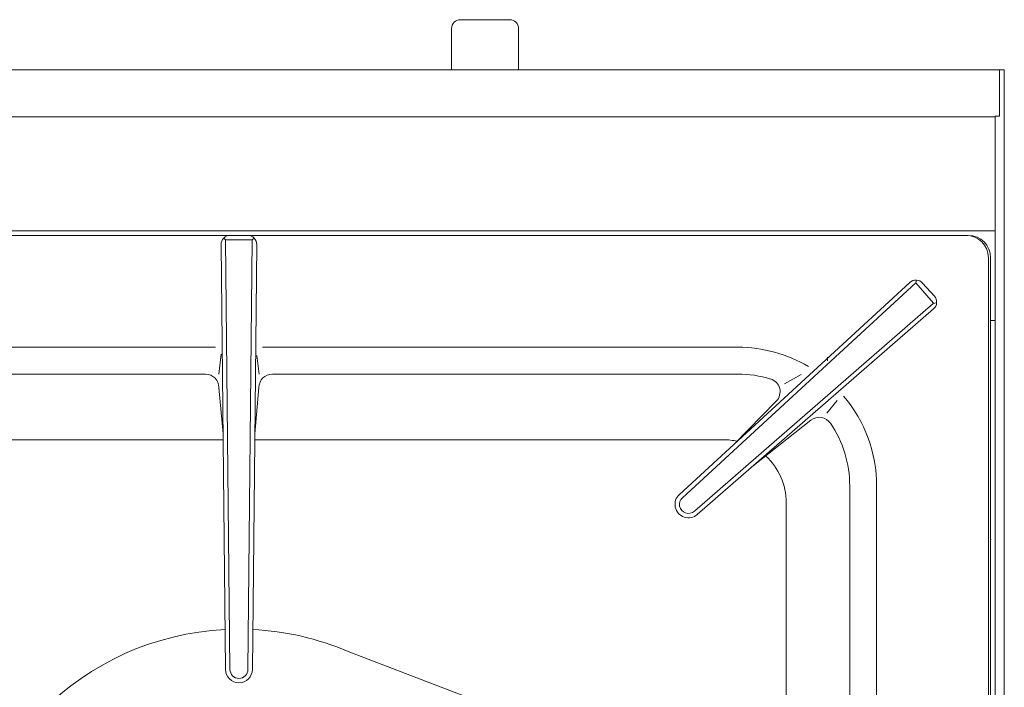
# Model space of a CAD drawing. Header units: inches. Extents: x 382808 to 408593, y -18409 to -9482.
# Tile 98 of 256: x 399284 to 399306, y -17213 to -17198. Entities that reach past the tile are written whole.
import ezdxf

# ---------------------------------------------------------------- set-up
doc = ezdxf.new("R2010")
doc.units = ezdxf.units.IN
doc.header["$LTSCALE"] = 2
doc.header["$MEASUREMENT"] = 0
doc.linetypes.add('CENTER', pattern=[2, 1.25, -0.25, 0.25, -0.25])
doc.layers.add('!!!LOZAMET_Nr_pióra__9', color=220, linetype='CONTINUOUS', lineweight=0)

msp = doc.modelspace()

# ---------------------------------------------------------------- linework, layer by layer
at = {"layer": '!!!LOZAMET_Nr_pióra__9', "color": 7, "linetype": 'Continuous', "lineweight": 0}
for p, q in [((399294.913, -17197.726), (399293.813, -17197.726)), ((399294.913, -17197.726), (399293.813, -17197.726)), ((399293.613, -17197.926), (399293.613, -17198.846)), ((399293.613, -17198.846), (399293.613, -17197.926)), ((399295.113, -17198.846), (399295.113, -17197.926)), ((399295.113, -17198.846), (399295.113, -17197.926)), ((399236.063, -17198.846), (399305.863, -17198.846)), ((399305.963, -17198.846), (399305.863, -17198.846)), ((399305.863, -17199.885), (399305.863, -17198.846)), ((399305.963, -17262.846), (399305.963, -17198.846)), ((399236.063, -17199.9), (399305.763, -17199.9)), ((399305.763, -17210.519), (399305.763, -17199.885)), ((399305.863, -17199.885), (399305.763, -17199.885)), ((399236.163, -17202.446), (399305.763, -17202.446)), ((399272.563, -17202.546), (399305.163, -17202.546)), ((399272.563, -17202.546), (399305.163, -17202.546)), ((399305.113, -17202.546), (399272.613, -17202.546)), ((399288.562, -17202.646), (399288.522, -17202.607)), ((399289.162, -17202.646), (399289.203, -17202.606)), ((399303.963, -17202.446), (399305.763, -17202.446)), ((399288.563, -17212.247), (399288.465, -17202.749)), ((399288.663, -17212.246), (399288.562, -17202.646)), ((399289.162, -17202.646), (399288.562, -17202.646)), ((399289.063, -17212.246), (399289.162, -17202.646)), ((399289.163, -17212.247), (399289.261, -17202.749)), ((399305.613, -17217.146), (399305.613, -17203.046)), ((399305.663, -17203.046), (399305.663, -17232.045)), ((399305.663, -17203.046), (399305.663, -17232.045)), ((399305.963, -17233.096), (399305.963, -17203.346)), ((399305.963, -17203.346), (399305.968, -17203.346)), ((399298.707, -17208.337), (399303.858, -17203.598)), ((399298.775, -17208.41), (399303.994, -17203.607)), ((399304.003, -17203.546), (399303.994, -17203.607)), ((399303.994, -17203.607), (399304.387, -17204.06)), ((399304.405, -17203.906), (399304.143, -17203.612)), ((399299.041, -17208.709), (399304.38, -17204.067)), ((399304.456, -17204.052), (399304.38, -17204.067)), ((399299.107, -17208.784), (399304.388, -17204.19)), ((399305.663, -17204.446), (399305.763, -17204.446)), ((399288.338, -17205.046), (399277.713, -17205.046)), ((399289.387, -17205.046), (399300.013, -17205.046)), ((399288.413, -17205.646), (399288.469, -17205.202)), ((399289.313, -17205.646), (399289.26, -17205.228)), ((399302.013, -17205.346), (399302.013, -17205.266)), ((399288.116, -17205.646), (399277.713, -17205.646)), ((399300.013, -17205.646), (399289.61, -17205.646)), ((399301.053, -17205.861), (399301.429, -17205.655)), ((399288.508, -17206.983), (399288.416, -17205.943)), ((399289.31, -17205.943), (399289.219, -17206.983)), ((399299.931, -17207.211), (399300.871, -17206.252)), ((399301.998, -17206.519), (399302.231, -17206.238)), ((399301.647, -17206.675), (399300.355, -17207.698)), ((399288.51, -17207.114), (399278.031, -17207.114)), ((399299.695, -17207.114), (399289.216, -17207.114)), ((399302.513, -17216.799), (399302.513, -17208.146)), ((399303.113, -17208.146), (399303.113, -17217.017)), ((399301.095, -17226.577), (399301.095, -17208.514)), ((399305.763, -17262.512), (399305.763, -17210.519)), ((399297.089, -17214.055), (399291.302, -17211.846))]:
    msp.add_line(p, q, dxfattribs=at)
at = {"layer": '!!!LOZAMET_Nr_pióra__9', "color": 7, "linetype": 'CENTER', "lineweight": 0}
msp.add_line((399305.676, -17209.346), (399305.663, -17209.346), dxfattribs=at)
at = {"layer": '!!!LOZAMET_Nr_pióra__9', "color": 7, "linetype": 'Continuous', "lineweight": 0}
for centre, radius, start, end in [((399293.813, -17197.926), 0.2, 90, 180), ((399293.813, -17197.926), 0.2, 90, 180), ((399294.913, -17197.926), 0.2, 0, 90), ((399294.913, -17197.926), 0.2, 0, 90), ((399288.665, -17202.747), 0.2, 90, 180.5846), ((399289.061, -17202.747), 0.2, 359.4154, 90), ((399305.113, -17203.046), 0.5, 0, 90), ((399305.163, -17203.046), 0.5, 0, 90), ((399305.163, -17203.046), 0.5, 0, 90), ((399303.993, -17203.745), 0.2, 41.8158, 132.6342), ((399304.256, -17204.039), 0.2, 310.9975, 41.8158), ((399300.013, -17208.146), 3.1, 59.3642, 90), ((399288.116, -17205.946), 0.3, 0.5846, 90), ((399289.61, -17205.946), 0.3, 90, 179.4154), ((399300.013, -17208.146), 2.5, 72.9705, 90), ((399300.657, -17206.042), 0.3, 315.5463, 72.9705), ((399300.013, -17208.146), 3.1, 0, 40.3392), ((399301.833, -17206.911), 0.3, 34.1518, 128.3575), ((399300.013, -17208.146), 2.5, 0, 34.1518), ((399299.695, -17208.514), 1.4, 77.6562, 90), ((399299.695, -17208.514), 1.4, 0, 47.8172), ((399298.908, -17208.559), 0.3, 131.8158, 311.8158), ((399298.908, -17208.559), 0.2, 131.8158, 311.8158), ((399288.863, -17217.546), 6.2, 92.8586, 177.1544), ((399288.863, -17217.546), 6.2, 66.8295, 87.1414), ((399288.863, -17212.246), 0.3, 180, 0), ((399288.863, -17212.246), 0.2, 180, 0)]:
    msp.add_arc(centre, radius, start, end, dxfattribs=at)

doc.saveas('drawing.dxf')
